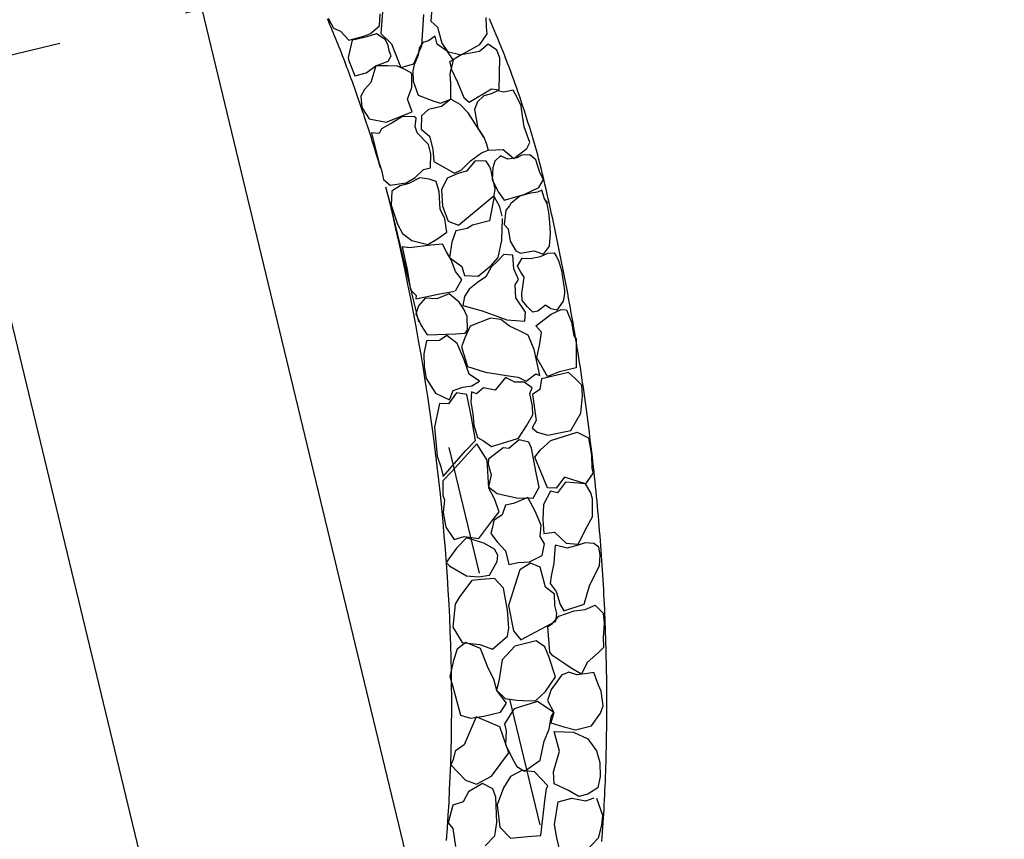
# Model space of a CAD drawing. Extents: x 447258 to 447844, y 441190 to 442763.
# Tile 102 of 123: x 447358.84 to 447362.65, y 442034.98 to 442038.15. Entities that reach past the tile are written whole.
import ezdxf

# ---------------------------------------------------------------- set-up
doc = ezdxf.new("R2010")
doc.units = 0
doc.header["$LTSCALE"] = 2
doc.header["$MEASUREMENT"] = 0
doc.linetypes.add('ACAD_ISO02W100', pattern=[0.5, 0.25, -0.25])
doc.linetypes.add('AUSGEZOGEN', pattern=[0])
doc.layers.add('DB-Andere_Planer', color=15, linetype='CONTINUOUS')
doc.layers.add('SCHLITZRINNE', color=200, linetype='AUSGEZOGEN')

msp = doc.modelspace()

# ---------------------------------------------------------------- hatches: boundary and pattern name
at = {"layer": 'SCHLITZRINNE'}
h = msp.add_hatch(dxfattribs=at)
h.set_pattern_fill('_USER', color=256, scale=1.5, angle=45, style=0, pattern_type=0)
h.set_pattern_definition([(324.57214, (447454.4577, 442051.7744), (0.8695163, 1.222269), [])])
edge = h.paths.add_edge_path()
edge.add_line((447334.611, 442762.617), (447342.747, 442714.535))
edge.add_line((447342.747, 442714.535), (447353.712, 442649.783))
edge.add_line((447353.712, 442649.783), (447366.661, 442573.001))
edge.add_line((447366.661, 442573.001), (447374.28, 442528.103))
edge.add_line((447374.28, 442528.103), (447381.701, 442484.189))
edge.add_line((447381.701, 442484.189), (447389.266, 442439.438))
edge.add_line((447389.266, 442439.438), (447397.611, 442390.046))
edge.add_line((447397.611, 442390.046), (447405.855, 442341.529))
edge.add_line((447405.855, 442341.529), (447414.19, 442292.224))
edge.add_line((447414.19, 442292.224), (447422.918, 442240.682))
edge.add_line((447422.918, 442240.682), (447431.342, 442190.986))
edge.add_line((447431.342, 442190.986), (447439.461, 442143.078))
edge.add_line((447439.461, 442143.078), (447447.754, 442093.977))
edge.add_line((447447.754, 442093.977), (447454.078, 442054.026))
edge.add_line((447454.078, 442054.026), (447459.7279, 442020.5227))
edge.add_line((447453.6923, 442053.3063), (447459.2214, 442020.5196))
edge.add_line((447459.2214, 442020.5196), (447459.7279, 442020.5227))

# ---------------------------------------------------------------- linework, layer by layer
at = {"layer": 'DB-Andere_Planer', "linetype": 'ACAD_ISO02W100'}
for p, q in [((447359.966, 442038.2903), (447355.8159, 442037.2887)), ((447360.2635, 442037.4644), (447371.1283, 441992.4473))]:
    msp.add_line(p, q, dxfattribs=at)
at = {"layer": 'DB-Andere_Planer', "linetype": 'Continuous'}
for p, q in [((447360.4319, 442034.5074), (447359.5435, 442038.1884)), ((447360.2426, 442038.1946), (447360.2354, 442038.0932)), ((447360.4331, 442038.207), (447360.4284, 442038.1418)), ((447360.0336, 442038.1387), (447360.029, 442038.1495)), ((447360.0314, 442038.1528), (447360.0516, 442038.1141)), ((447360.0382, 442038.1278), (447360.0336, 442038.1387)), ((447360.2294, 442038.1229), (447360.2318, 442038.1698)), ((447360.3935, 442038.0476), (447360.4009, 442038.1671)), ((447360.4284, 442038.1418), (447360.4545, 442038.1181)), ((447360.6438, 442038.1188), (447360.6419, 442038.1551)), ((447360.6617, 442038.1348), (447360.6551, 442038.1499)), ((447360.6682, 442038.1196), (447360.6617, 442038.1348)), ((447360.0427, 442038.117), (447360.0382, 442038.1278)), ((447360.0472, 442038.1061), (447360.0427, 442038.117)), ((447360.0517, 442038.0952), (447360.0472, 442038.1061)), ((447360.0516, 442038.1141), (447360.0789, 442038.1029)), ((447360.0562, 442038.0843), (447360.0517, 442038.0952)), ((447360.0789, 442038.1029), (447360.1117, 442038.0686)), ((447360.1955, 442038.0942), (447360.2294, 442038.1229)), ((447360.4545, 442038.1181), (447360.4707, 442038.0565)), ((447360.6462, 442038.0921), (447360.6438, 442038.1188)), ((447360.6747, 442038.1044), (447360.6682, 442038.1196)), ((447360.6811, 442038.0891), (447360.6747, 442038.1044)), ((447360.0607, 442038.0734), (447360.0562, 442038.0843)), ((447360.0651, 442038.0624), (447360.0607, 442038.0734)), ((447360.0695, 442038.0514), (447360.0651, 442038.0624)), ((447360.1244, 442038.0684), (447360.1081, 442038.0004)), ((447360.1117, 442038.0686), (447360.1693, 442038.0838)), ((447360.1376, 442038.0702), (447360.1244, 442038.0684)), ((447360.1801, 442038.0805), (447360.1376, 442038.0702)), ((447360.1693, 442038.0838), (447360.1955, 442038.0942)), ((447360.2181, 442038.0924), (447360.1801, 442038.0805)), ((447360.2325, 442038.0836), (447360.2181, 442038.0924)), ((447360.2523, 442038.0693), (447360.2325, 442038.0836)), ((447360.2354, 442038.0932), (447360.2767, 442038.0533)), ((447360.263, 442038.0473), (447360.2523, 442038.0693)), ((447360.3978, 442038.0594), (447360.3828, 442038.0367)), ((447360.4194, 442038.066), (447360.3978, 442038.0594)), ((447360.4452, 442038.0831), (447360.4194, 442038.066)), ((447360.4527, 442038.0522), (447360.4452, 442038.0831)), ((447360.4707, 442038.0565), (447360.4923, 442038.0236)), ((447360.6179, 442038.0511), (447360.6462, 442038.0921)), ((447360.6875, 442038.0738), (447360.6811, 442038.0891)), ((447360.6938, 442038.0582), (447360.6875, 442038.0738)), ((447360.7002, 442038.0427), (447360.6938, 442038.0582)), ((447360.0739, 442038.0405), (447360.0695, 442038.0514)), ((447360.0783, 442038.0295), (447360.0739, 442038.0405)), ((447360.0826, 442038.0184), (447360.0783, 442038.0295)), ((447360.0869, 442038.0073), (447360.0826, 442038.0184)), ((447360.269, 442038.0228), (447360.263, 442038.0473)), ((447360.2753, 442038.008), (447360.269, 442038.0228)), ((447360.2767, 442038.0533), (447360.3122, 442037.9623)), ((447360.3631, 442037.9768), (447360.3935, 442038.0476)), ((447360.3828, 442038.0367), (447360.3797, 442038.01)), ((447360.4923, 442038.0236), (447360.4527, 442038.0522)), ((447360.4923, 442038.0236), (447360.5456, 442038.0119)), ((447360.5149, 442037.9922), (447360.4923, 442038.0236)), ((447360.5456, 442038.0119), (447360.6179, 442038.0511)), ((447360.6161, 442038.0248), (447360.5456, 442038.0119)), ((447360.6504, 442038.0522), (447360.6161, 442038.0248)), ((447360.6833, 442038.0287), (447360.6504, 442038.0522)), ((447360.6956, 442038.0003), (447360.6833, 442038.0287)), ((447360.7064, 442038.027), (447360.7002, 442038.0427)), ((447360.7127, 442038.0112), (447360.7064, 442038.027)), ((447360.0912, 442037.9963), (447360.0869, 442038.0073)), ((447360.0956, 442037.9852), (447360.0912, 442037.9963)), ((447360.0998, 442037.974), (447360.0956, 442037.9852)), ((447360.1081, 442038.0004), (447360.1103, 442037.9913)), ((447360.1103, 442037.9913), (447360.1345, 442037.9304)), ((447360.2152, 442037.9689), (447360.2626, 442037.9872)), ((447360.2626, 442037.9872), (447360.2753, 442038.008)), ((447360.3797, 442038.01), (447360.3643, 442037.9722)), ((447360.5017, 442037.9849), (447360.5149, 442037.9922)), ((447360.5076, 442037.9604), (447360.5017, 442037.9849)), ((447360.5149, 442037.9922), (447360.5069, 442037.9575)), ((447360.5456, 442038.0119), (447360.5149, 442037.9922)), ((447360.5456, 442038.0119), (447360.5456, 442038.0119)), ((447360.693, 442037.8756), (447360.6956, 442038.0003)), ((447360.6956, 442038.0003), (447360.6956, 442038.0003)), ((447360.7188, 442037.9954), (447360.7127, 442038.0112)), ((447360.7249, 442037.9795), (447360.7188, 442037.9954)), ((447359.777, 442032.9584), (447358.5714, 442037.9538)), ((447360.104, 442037.9629), (447360.0998, 442037.974)), ((447360.1082, 442037.9517), (447360.104, 442037.9629)), ((447360.1124, 442037.9405), (447360.1082, 442037.9517)), ((447360.1345, 442037.9304), (447360.178, 442037.9422)), ((447360.178, 442037.9422), (447360.2152, 442037.9689)), ((447360.2152, 442037.9689), (447360.1966, 442037.9045)), ((447360.2602, 442037.9689), (447360.2152, 442037.9689)), ((447360.2987, 442037.9673), (447360.2602, 442037.9689)), ((447360.3247, 442037.9558), (447360.2987, 442037.9673)), ((447360.3122, 442037.9623), (447360.3631, 442037.9768)), ((447360.3525, 442037.9421), (447360.3247, 442037.9558)), ((447360.3643, 442037.9722), (447360.359, 442037.9491)), ((447360.359, 442037.9491), (447360.3603, 442037.9099)), ((447360.5035, 442037.9376), (447360.5076, 442037.9604)), ((447360.5069, 442037.9575), (447360.5315, 442037.9062)), ((447360.731, 442037.9635), (447360.7249, 442037.9795)), ((447360.737, 442037.9473), (447360.731, 442037.9635)), ((447360.7429, 442037.9312), (447360.737, 442037.9473)), ((447360.1166, 442037.9294), (447360.1124, 442037.9405)), ((447360.1207, 442037.9181), (447360.1166, 442037.9294)), ((447360.1248, 442037.9069), (447360.1207, 442037.9181)), ((447360.1289, 442037.8956), (447360.1248, 442037.9069)), ((447360.1966, 442037.9045), (447360.172, 442037.8767)), ((447360.3544, 442037.9344), (447360.3525, 442037.9421)), ((447360.3553, 442037.8855), (447360.3544, 442037.9344)), ((447360.3603, 442037.9099), (447360.3788, 442037.8557)), ((447360.5058, 442037.9), (447360.5035, 442037.9376)), ((447360.5315, 442037.9062), (447360.5555, 442037.8465)), ((447360.7488, 442037.9149), (447360.7429, 442037.9312)), ((447360.7547, 442037.8985), (447360.7488, 442037.9149)), ((447360.133, 442037.8844), (447360.1289, 442037.8956)), ((447360.137, 442037.873), (447360.133, 442037.8844)), ((447360.141, 442037.8617), (447360.137, 442037.873)), ((447360.172, 442037.8767), (447360.1576, 442037.8514)), ((447360.3375, 442037.8403), (447360.3553, 442037.8855)), ((447360.5053, 442037.8399), (447360.5058, 442037.9)), ((447360.5762, 442037.8284), (447360.6634, 442037.8794)), ((447360.6855, 442037.8725), (447360.661, 442037.8611)), ((447360.6634, 442037.8794), (447360.693, 442037.8756)), ((447360.7099, 442037.8675), (447360.6855, 442037.8725)), ((447360.7463, 442037.8749), (447360.7099, 442037.8675)), ((447360.7615, 442037.8458), (447360.7463, 442037.8749)), ((447360.7605, 442037.882), (447360.7547, 442037.8985)), ((447360.7663, 442037.8655), (447360.7605, 442037.882)), ((447360.145, 442037.8504), (447360.141, 442037.8617)), ((447360.1489, 442037.8391), (447360.145, 442037.8504)), ((447360.1529, 442037.8277), (447360.1489, 442037.8391)), ((447360.1576, 442037.8514), (447360.1615, 442037.8074)), ((447360.3564, 442037.7903), (447360.3375, 442037.8403)), ((447360.3788, 442037.8557), (447360.4403, 442037.8324)), ((447360.4403, 442037.8324), (447360.4653, 442037.8248)), ((447360.4653, 442037.8248), (447360.5053, 442037.8399)), ((447360.5053, 442037.8399), (447360.47, 442037.8109)), ((447360.5418, 442037.8187), (447360.5053, 442037.8399)), ((447360.5555, 442037.8465), (447360.5762, 442037.8284)), ((447360.6087, 442037.8294), (447360.5969, 442037.7993)), ((447360.633, 442037.853), (447360.6087, 442037.8294)), ((447360.661, 442037.8611), (447360.633, 442037.853)), ((447360.7773, 442037.8142), (447360.7615, 442037.8458)), ((447360.7719, 442037.8489), (447360.7663, 442037.8655)), ((447360.7776, 442037.8322), (447360.7719, 442037.8489)), ((447360.7832, 442037.8153), (447360.7776, 442037.8322)), ((447360.1568, 442037.8163), (447360.1529, 442037.8277)), ((447360.1607, 442037.8049), (447360.1568, 442037.8163)), ((447360.1646, 442037.7934), (447360.1607, 442037.8049)), ((447360.1615, 442037.8074), (447360.1897, 442037.7637)), ((447360.1685, 442037.782), (447360.1646, 442037.7934)), ((447360.2555, 442037.751), (447360.3564, 442037.7903)), ((447360.4195, 442037.8001), (447360.3926, 442037.7759)), ((447360.47, 442037.8109), (447360.4195, 442037.8001)), ((447360.5727, 442037.7866), (447360.5418, 442037.8187)), ((447360.5969, 442037.7993), (447360.6101, 442037.7275)), ((447360.7788, 442037.8023), (447360.7773, 442037.8142)), ((447360.7819, 442037.7839), (447360.7788, 442037.8023)), ((447360.7887, 442037.7984), (447360.7832, 442037.8153)), ((447360.7943, 442037.7814), (447360.7887, 442037.7984)), ((447360.1723, 442037.7706), (447360.1685, 442037.782)), ((447360.176, 442037.7592), (447360.1723, 442037.7706)), ((447360.1798, 442037.7476), (447360.176, 442037.7592)), ((447360.1897, 442037.7637), (447360.2555, 442037.751)), ((447360.3184, 442037.7729), (447360.2818, 442037.7491)), ((447360.3649, 442037.7719), (447360.3184, 442037.7729)), ((447360.3717, 442037.7667), (447360.3649, 442037.7719)), ((447360.3672, 442037.7343), (447360.3717, 442037.7667)), ((447360.3926, 442037.7759), (447360.3903, 442037.7235)), ((447360.6339, 442037.6909), (447360.5727, 442037.7866)), ((447360.7889, 442037.7324), (447360.7819, 442037.7839)), ((447360.7997, 442037.7644), (447360.7943, 442037.7814)), ((447360.8051, 442037.7471), (447360.7997, 442037.7644)), ((447360.1835, 442037.7362), (447360.1798, 442037.7476)), ((447360.1873, 442037.7246), (447360.1835, 442037.7362)), ((447360.191, 442037.7131), (447360.1873, 442037.7246)), ((447360.2373, 442037.7248), (447360.2278, 442037.7075)), ((447360.2818, 442037.7491), (447360.2373, 442037.7248)), ((447360.376, 442037.7091), (447360.3672, 442037.7343)), ((447360.3903, 442037.7235), (447360.4225, 442037.6972)), ((447360.6101, 442037.7275), (447360.6339, 442037.6909)), ((447360.8115, 442037.6724), (447360.7889, 442037.7324)), ((447360.8104, 442037.7298), (447360.8051, 442037.7471)), ((447360.8158, 442037.7125), (447360.8104, 442037.7298)), ((447360.1946, 442037.7016), (447360.191, 442037.7131)), ((447360.1983, 442037.6901), (447360.1946, 442037.7016)), ((447360.2019, 442037.6785), (447360.1983, 442037.6901)), ((447360.2278, 442037.7075), (447360.1986, 442037.71)), ((447360.1986, 442037.71), (447360.2263, 442037.6007)), ((447360.2054, 442037.6669), (447360.2019, 442037.6785)), ((447360.4194, 442037.6651), (447360.376, 442037.7091)), ((447360.4225, 442037.6972), (447360.4362, 442037.646)), ((447360.6339, 442037.6909), (447360.644, 442037.6661)), ((447360.821, 442037.695), (447360.8158, 442037.7125)), ((447360.8261, 442037.6775), (447360.821, 442037.695)), ((447360.8313, 442037.6598), (447360.8261, 442037.6775)), ((447360.209, 442037.6553), (447360.2054, 442037.6669)), ((447360.2125, 442037.6437), (447360.209, 442037.6553)), ((447360.2161, 442037.6321), (447360.2125, 442037.6437)), ((447360.4281, 442037.629), (447360.4194, 442037.6651)), ((447360.4362, 442037.646), (447360.4394, 442037.599)), ((447360.6235, 442037.6325), (447360.6496, 442037.6429)), ((447360.644, 442037.6661), (447360.6496, 442037.6429)), ((447360.6496, 442037.6429), (447360.7078, 442037.6447)), ((447360.7078, 442037.6447), (447360.7487, 442037.6109)), ((447360.7487, 442037.6109), (447360.7994, 442037.6491)), ((447360.7994, 442037.6491), (447360.8115, 442037.6724)), ((447360.8364, 442037.6422), (447360.8313, 442037.6598)), ((447360.8414, 442037.6243), (447360.8364, 442037.6422)), ((447360.2195, 442037.6204), (447360.2161, 442037.6321)), ((447360.223, 442037.6088), (447360.2195, 442037.6204)), ((447360.2265, 442037.5972), (447360.223, 442037.6088)), ((447360.2263, 442037.6007), (447360.2376, 442037.5653)), ((447360.4263, 442037.574), (447360.4281, 442037.629)), ((447360.5468, 442037.5663), (447360.5818, 442037.602)), ((447360.5995, 442037.6009), (447360.5655, 442037.5619)), ((447360.5818, 442037.602), (447360.6235, 442037.6325)), ((447360.6417, 442037.5999), (447360.5995, 442037.6009)), ((447360.6567, 442037.5783), (447360.6417, 442037.5999)), ((447360.6762, 442037.6006), (447360.6676, 442037.574)), ((447360.6973, 442037.6207), (447360.6762, 442037.6006)), ((447360.7264, 442037.6073), (447360.6973, 442037.6207)), ((447360.7605, 442037.6128), (447360.7264, 442037.6073)), ((447360.7799, 442037.6229), (447360.7605, 442037.6128)), ((447360.8107, 442037.6249), (447360.7799, 442037.6229)), ((447360.8347, 442037.6048), (447360.8107, 442037.6249)), ((447360.8491, 442037.5564), (447360.8347, 442037.6048)), ((447360.8347, 442037.6048), (447360.8347, 442037.6048)), ((447360.8464, 442037.6064), (447360.8414, 442037.6243)), ((447360.8511, 442037.5874), (447360.8464, 442037.6064)), ((447360.2298, 442037.5854), (447360.2265, 442037.5972)), ((447360.2332, 442037.5738), (447360.2298, 442037.5854)), ((447360.2376, 442037.5653), (447360.245, 442037.5289)), ((447360.3672, 442037.5366), (447360.3993, 442037.5675)), ((447360.3993, 442037.5675), (447360.4263, 442037.574)), ((447360.4394, 442037.599), (447360.4394, 442037.599)), ((447360.4394, 442037.599), (447360.5197, 442037.5543)), ((447360.5197, 442037.5543), (447360.5468, 442037.5663)), ((447360.5655, 442037.5619), (447360.5367, 442037.5536)), ((447360.6615, 442037.5641), (447360.6567, 442037.5783)), ((447360.664, 442037.5479), (447360.6615, 442037.5641)), ((447360.6676, 442037.574), (447360.665, 442037.5284)), ((447360.8557, 442037.5683), (447360.8511, 442037.5874)), ((447360.8602, 442037.5492), (447360.8557, 442037.5683)), ((447360.245, 442037.5289), (447360.2706, 442037.5078)), ((447360.3327, 442037.516), (447360.3672, 442037.5366)), ((447360.3858, 442037.5354), (447360.3434, 442037.5139)), ((447360.422, 442037.5301), (447360.3858, 442037.5354)), ((447360.4494, 442037.5213), (447360.422, 442037.5301)), ((447360.491, 442037.5342), (447360.4696, 442037.4898)), ((447360.5367, 442037.5536), (447360.491, 442037.5342)), ((447360.6771, 442037.4937), (447360.664, 442037.5479)), ((447360.665, 442037.5284), (447360.6903, 442037.4799)), ((447360.8454, 442037.4983), (447360.864, 442037.5287)), ((447360.864, 442037.5287), (447360.8491, 442037.5564)), ((447360.8647, 442037.5302), (447360.8602, 442037.5492)), ((447360.8692, 442037.5111), (447360.8647, 442037.5302)), ((447360.2679, 442037.4462), (447360.2547, 442037.4998)), ((447360.2706, 442037.5078), (447360.3327, 442037.516)), ((447360.3093, 442037.5043), (447360.2778, 442037.4841)), ((447360.3434, 442037.5139), (447360.3093, 442037.5043)), ((447360.4603, 442037.4819), (447360.4494, 442037.5213)), ((447360.4696, 442037.4898), (447360.4737, 442037.4264)), ((447360.6736, 442037.4676), (447360.6771, 442037.4937)), ((447360.7893, 442037.4711), (447360.8454, 442037.4983)), ((447360.8575, 442037.4876), (447360.8401, 442037.4806)), ((447360.8682, 442037.4547), (447360.8575, 442037.4876)), ((447360.8736, 442037.492), (447360.8692, 442037.5111)), ((447360.878, 442037.4729), (447360.8736, 442037.492)), ((447360.2778, 442037.4841), (447360.2754, 442037.4303)), ((447360.464, 442037.4142), (447360.4603, 442037.4819)), ((447360.5348, 442037.3529), (447360.6736, 442037.4676)), ((447360.6732, 442037.4633), (447360.6553, 442037.3694)), ((447360.6954, 442037.4239), (447360.6732, 442037.4633)), ((447360.6903, 442037.4799), (447360.7113, 442037.4496)), ((447360.7113, 442037.4496), (447360.7893, 442037.4711)), ((447360.7718, 442037.4642), (447360.7376, 442037.4368)), ((447360.8089, 442037.4745), (447360.7718, 442037.4642)), ((447360.8401, 442037.4806), (447360.8089, 442037.4745)), ((447360.8806, 442037.4372), (447360.8682, 442037.4547)), ((447360.8783, 442037.4353), (447360.8682, 442037.4547)), ((447360.8824, 442037.4539), (447360.878, 442037.4729)), ((447360.8867, 442037.4348), (447360.8824, 442037.4539)), ((447360.2807, 442037.3924), (447360.2679, 442037.4462)), ((447360.2754, 442037.4303), (447360.2989, 442037.3562)), ((447360.4828, 442037.3768), (447360.464, 442037.4142)), ((447360.4737, 442037.4264), (447360.4946, 442037.3684)), ((447360.7043, 442037.3868), (447360.6954, 442037.4239)), ((447360.7181, 442037.4103), (447360.7121, 442037.3557)), ((447360.733, 442037.4275), (447360.7181, 442037.4103)), ((447360.7376, 442037.4368), (447360.733, 442037.4275)), ((447360.8851, 442037.4015), (447360.8783, 442037.4353)), ((447360.8909, 442037.4156), (447360.8867, 442037.4348)), ((447360.8952, 442037.3965), (447360.8909, 442037.4156)), ((447360.2933, 442037.3386), (447360.2807, 442037.3924)), ((447360.4897, 442037.3252), (447360.4828, 442037.3768)), ((447360.7029, 442037.2941), (447360.7049, 442037.3786)), ((447360.7049, 442037.3786), (447360.7049, 442037.3786)), ((447360.8887, 442037.3642), (447360.8851, 442037.4015)), ((447360.8994, 442037.3773), (447360.8952, 442037.3965)), ((447360.9035, 442037.3583), (447360.8994, 442037.3773)), ((447360.3054, 442037.2847), (447360.2933, 442037.3386)), ((447360.2989, 442037.3562), (447360.3187, 442037.3204)), ((447360.4946, 442037.3684), (447360.5348, 442037.3529)), ((447360.5686, 442037.3401), (447360.5247, 442037.3309)), ((447360.5895, 442037.3521), (447360.5686, 442037.3401)), ((447360.6553, 442037.3694), (447360.5895, 442037.3521)), ((447360.7121, 442037.3557), (447360.7271, 442037.3388)), ((447360.7271, 442037.3388), (447360.7348, 442037.2902)), ((447360.8909, 442037.3211), (447360.8887, 442037.3642)), ((447360.9076, 442037.3391), (447360.9035, 442037.3583)), ((447360.9117, 442037.3199), (447360.9076, 442037.3391)), ((447360.3187, 442037.3204), (447360.3548, 442037.2927)), ((447360.417, 442037.2783), (447360.4515, 442037.2978)), ((447360.4515, 442037.2978), (447360.4897, 442037.3252)), ((447360.5247, 442037.3309), (447360.5088, 442037.2865)), ((447360.8866, 442037.271), (447360.8909, 442037.3211)), ((447360.9157, 442037.3008), (447360.9117, 442037.3199)), ((447360.9197, 442037.2816), (447360.9157, 442037.3008)), ((447360.3173, 442037.2308), (447360.3054, 442037.2847)), ((447360.346, 442037.2654), (447360.3173, 442037.2682)), ((447360.3173, 442037.2682), (447360.3371, 442037.1806)), ((447360.4289, 442037.2756), (447360.346, 442037.2654)), ((447360.3548, 442037.2927), (447360.417, 442037.2783)), ((447360.4728, 442037.2792), (447360.4289, 442037.2756)), ((447360.4884, 442037.2493), (447360.4728, 442037.2792)), ((447360.5088, 442037.2865), (447360.5008, 442037.2271)), ((447360.6882, 442037.2276), (447360.7029, 442037.2941)), ((447360.7348, 442037.2902), (447360.7573, 442037.2534)), ((447360.8639, 442037.2409), (447360.8866, 442037.271)), ((447360.9236, 442037.2625), (447360.9197, 442037.2816)), ((447360.9276, 442037.2433), (447360.9236, 442037.2625)), ((447360.3287, 442037.1768), (447360.3173, 442037.2308)), ((447360.507, 442037.2188), (447360.4884, 442037.2493)), ((447360.5008, 442037.2271), (447360.5483, 442037.1924)), ((447360.6632, 442037.1977), (447360.6882, 442037.2276)), ((447360.7107, 442037.2386), (447360.6861, 442037.2131)), ((447360.7447, 442037.237), (447360.7107, 442037.2386)), ((447360.7492, 442037.1835), (447360.7447, 442037.237)), ((447360.7573, 442037.2534), (447360.7746, 442037.2439)), ((447360.7635, 442037.1935), (447360.7818, 442037.2252)), ((447360.7746, 442037.2439), (447360.8267, 442037.2538)), ((447360.7818, 442037.2252), (447360.812, 442037.2243)), ((447360.812, 442037.2243), (447360.8526, 442037.2314)), ((447360.8267, 442037.2538), (447360.8639, 442037.2409)), ((447360.8526, 442037.2314), (447360.8809, 442037.2437)), ((447360.8809, 442037.2437), (447360.9051, 442037.2454)), ((447360.9051, 442037.2454), (447360.9123, 442037.2322)), ((447360.9123, 442037.2322), (447360.9218, 442037.2154)), ((447360.9314, 442037.2242), (447360.9276, 442037.2433)), ((447360.9353, 442037.2049), (447360.9314, 442037.2242)), ((447360.5234, 442037.1738), (447360.507, 442037.2188)), ((447360.5483, 442037.1924), (447360.5579, 442037.1583)), ((447360.6117, 442037.1559), (447360.6632, 442037.1977)), ((447360.6621, 442037.1905), (447360.6404, 442037.153)), ((447360.6861, 442037.2131), (447360.6621, 442037.1905)), ((447360.7673, 442037.1431), (447360.7492, 442037.1835)), ((447360.7759, 442037.1706), (447360.7635, 442037.1935)), ((447360.9218, 442037.2154), (447360.9338, 442037.1774)), ((447360.9391, 442037.1858), (447360.9353, 442037.2049)), ((447360.9429, 442037.1666), (447360.9391, 442037.1858)), ((447360.3398, 442037.1227), (447360.3287, 442037.1768)), ((447360.3371, 442037.1806), (447360.349, 442037.1023)), ((447360.5479, 442037.1419), (447360.5234, 442037.1738)), ((447360.5579, 442037.1583), (447360.6117, 442037.1559)), ((447360.6404, 442037.153), (447360.6092, 442037.1315)), ((447360.7543, 442037.1217), (447360.7673, 442037.1431)), ((447360.7886, 442037.1519), (447360.7759, 442037.1706)), ((447360.7807, 442037.0886), (447360.7886, 442037.1519)), ((447360.9338, 442037.1774), (447360.9457, 442037.0998)), ((447360.9466, 442037.1474), (447360.9429, 442037.1666)), ((447360.9502, 442037.1282), (447360.9466, 442037.1474)), ((447360.3507, 442037.0687), (447360.3398, 442037.1227)), ((447360.5235, 442037.0982), (447360.5479, 442037.1419)), ((447360.5763, 442037.1054), (447360.5579, 442037.0771)), ((447360.6092, 442037.1315), (447360.5763, 442037.1054)), ((447360.7565, 442037.0719), (447360.7543, 442037.1217)), ((447360.9539, 442037.109), (447360.9502, 442037.1282)), ((447360.9575, 442037.0898), (447360.9539, 442037.109)), ((447360.349, 442037.1023), (447360.3709, 442037.081)), ((447360.3611, 442037.0145), (447360.3507, 442037.0687)), ((447360.3698, 442037.0681), (447360.4564, 442037.0862)), ((447360.3709, 442037.081), (447360.3698, 442037.0681)), ((447360.4058, 442037.0698), (447360.3808, 442037.04)), ((447360.451, 442037.0681), (447360.4058, 442037.0698)), ((447360.4996, 442037.0869), (447360.451, 442037.0681)), ((447360.4564, 442037.0862), (447360.5195, 442037.0973)), ((447360.5383, 442037.0542), (447360.4996, 442037.0869)), ((447360.5579, 442037.0771), (447360.5524, 442037.0422)), ((447360.7937, 442037.0164), (447360.7565, 442037.0719)), ((447360.7818, 442037.0616), (447360.7807, 442037.0886)), ((447360.9446, 442037.0872), (447360.9405, 442037.059)), ((447360.9457, 442037.0998), (447360.9446, 442037.0872)), ((447360.961, 442037.0706), (447360.9575, 442037.0898)), ((447360.9645, 442037.0514), (447360.961, 442037.0706)), ((447360.3808, 442037.04), (447360.37, 442037.0094)), ((447360.5559, 442037.0276), (447360.5383, 442037.0542)), ((447360.5524, 442037.0422), (447360.6261, 442037.0208)), ((447360.8015, 442037.0363), (447360.7818, 442037.0616)), ((447360.8229, 442037.0156), (447360.8015, 442037.0363)), ((447360.8719, 442037.0438), (447360.8422, 442037.0203)), ((447360.8917, 442037.0295), (447360.8719, 442037.0438)), ((447360.9148, 442037.0242), (447360.8917, 442037.0295)), ((447360.9405, 442037.059), (447360.9148, 442037.0242)), ((447360.968, 442037.0322), (447360.9645, 442037.0514)), ((447360.9714, 442037.0131), (447360.968, 442037.0322)), ((447360.3713, 442036.9604), (447360.3611, 442037.0145)), ((447360.37, 442037.0094), (447360.3907, 442036.964)), ((447360.5682, 442036.9998), (447360.5559, 442037.0276)), ((447360.5698, 442036.947), (447360.5682, 442036.9998)), ((447360.6594, 442036.9931), (447360.5803, 442036.9614)), ((447360.6261, 442037.0208), (447360.684, 442037.0012)), ((447360.6986, 442036.9872), (447360.6594, 442036.9931)), ((447360.684, 442037.0012), (447360.7225, 442036.9867)), ((447360.7911, 442036.9808), (447360.7937, 442037.0164)), ((447360.8422, 442037.0203), (447360.8229, 442037.0156)), ((447360.834, 442036.9637), (447360.8929, 442037.0079)), ((447360.8929, 442037.0079), (447360.9319, 442037.0269)), ((447360.9319, 442037.0269), (447360.9528, 442037.0251)), ((447360.9528, 442037.0251), (447360.9723, 442036.978)), ((447360.9748, 442036.9938), (447360.9714, 442037.0131)), ((447360.9781, 442036.9747), (447360.9748, 442036.9938)), ((447360.3811, 442036.9063), (447360.3713, 442036.9604)), ((447360.3907, 442036.964), (447360.4145, 442036.9291)), ((447360.5803, 442036.9614), (447360.5601, 442036.9174)), ((447360.7327, 442036.9618), (447360.6986, 442036.9872)), ((447360.7225, 442036.9867), (447360.7911, 442036.9808)), ((447360.7689, 442036.9453), (447360.7327, 442036.9618)), ((447360.8563, 442036.9391), (447360.834, 442036.9637)), ((447360.9723, 442036.978), (447360.9812, 442036.9243)), ((447360.9814, 442036.9554), (447360.9781, 442036.9747)), ((447360.9847, 442036.9362), (447360.9814, 442036.9554)), ((447360.4145, 442036.9291), (447360.5244, 442036.9319)), ((447360.4896, 442036.9255), (447360.462, 442036.9063)), ((447360.5306, 442036.8948), (447360.4896, 442036.9255)), ((447360.5244, 442036.9319), (447360.5614, 442036.9352)), ((447360.5601, 442036.9174), (447360.5463, 442036.8818)), ((447360.5614, 442036.9352), (447360.5698, 442036.947)), ((447360.804, 442036.9272), (447360.7689, 442036.9453)), ((447360.8273, 442036.8713), (447360.804, 442036.9272)), ((447360.8495, 442036.8939), (447360.8563, 442036.9391)), ((447360.9812, 442036.9243), (447360.9908, 442036.9129)), ((447360.9879, 442036.9169), (447360.9847, 442036.9362)), ((447360.9911, 442036.8978), (447360.9879, 442036.9169)), ((447360.3904, 442036.8522), (447360.3811, 442036.9063)), ((447360.4119, 442036.9054), (447360.4016, 442036.8553)), ((447360.462, 442036.9063), (447360.4119, 442036.9054)), ((447360.5571, 442036.8312), (447360.5306, 442036.8948)), ((447360.5463, 442036.8818), (447360.5701, 442036.8064)), ((447360.8381, 442036.8393), (447360.8495, 442036.8939)), ((447360.9908, 442036.9129), (447360.9905, 442036.8011)), ((447360.9942, 442036.8785), (447360.9911, 442036.8978)), ((447360.9973, 442036.8593), (447360.9942, 442036.8785)), ((447360.3995, 442036.7981), (447360.3904, 442036.8522)), ((447360.4016, 442036.8553), (447360.4022, 442036.8064)), ((447360.85, 442036.7717), (447360.8273, 442036.8713)), ((447360.8787, 442036.7673), (447360.8381, 442036.8393)), ((447361.0004, 442036.8401), (447360.9973, 442036.8593)), ((447361.0033, 442036.821), (447361.0004, 442036.8401)), ((447360.4022, 442036.8064), (447360.4107, 442036.7595)), ((447360.5758, 442036.777), (447360.5571, 442036.8312)), ((447360.5701, 442036.8064), (447360.6399, 442036.784)), ((447360.9905, 442036.8011), (447360.9261, 442036.7855)), ((447361.0063, 442036.8018), (447361.0033, 442036.821)), ((447361.0093, 442036.7825), (447361.0063, 442036.8018)), ((447360.4082, 442036.744), (447360.3995, 442036.7981)), ((447360.6162, 442036.7489), (447360.5758, 442036.777)), ((447360.6399, 442036.784), (447360.7374, 442036.7684)), ((447360.7163, 442036.7633), (447360.6776, 442036.7147)), ((447360.7527, 442036.7455), (447360.7163, 442036.7633)), ((447360.7374, 442036.7684), (447360.7664, 442036.7642)), ((447360.7664, 442036.7642), (447360.7967, 442036.7491)), ((447360.7967, 442036.7491), (447360.8345, 442036.7778)), ((447360.8345, 442036.7778), (447360.8345, 442036.7778)), ((447360.8345, 442036.7778), (447360.8345, 442036.7778)), ((447360.8345, 442036.7778), (447360.85, 442036.7717)), ((447360.917, 442036.7724), (447360.8564, 442036.7578)), ((447360.9261, 442036.7855), (447360.8787, 442036.7673)), ((447360.9608, 442036.783), (447360.917, 442036.7724)), ((447360.9857, 442036.759), (447360.9608, 442036.783)), ((447361.0122, 442036.7634), (447361.0093, 442036.7825)), ((447361.015, 442036.7442), (447361.0122, 442036.7634)), ((447360.4166, 442036.6899), (447360.4082, 442036.744)), ((447360.4107, 442036.7595), (447360.4469, 442036.7024)), ((447360.5143, 442036.7131), (447360.5517, 442036.7263)), ((447360.5517, 442036.7263), (447360.587, 442036.7307)), ((447360.587, 442036.7307), (447360.6162, 442036.7489)), ((447360.789, 442036.7458), (447360.7527, 442036.7455)), ((447360.8196, 442036.7238), (447360.789, 442036.7458)), ((447360.8564, 442036.7578), (447360.85, 442036.7167)), ((447361.0121, 442036.734), (447360.9857, 442036.759)), ((447361.0153, 442036.6925), (447361.0121, 442036.734)), ((447361.0179, 442036.7249), (447361.015, 442036.7442)), ((447361.0206, 442036.7057), (447361.0179, 442036.7249)), ((447360.4246, 442036.6358), (447360.4166, 442036.6899)), ((447360.4469, 442036.7024), (447360.5005, 442036.6776)), ((447360.5277, 442036.7038), (447360.496, 442036.6611)), ((447360.5005, 442036.6776), (447360.5143, 442036.7131)), ((447360.5669, 442036.6978), (447360.5277, 442036.7038)), ((447360.5857, 442036.6086), (447360.5669, 442036.6978)), ((447360.5855, 442036.7079), (447360.5825, 442036.668)), ((447360.6042, 442036.6998), (447360.5855, 442036.7079)), ((447360.6321, 442036.7234), (447360.6042, 442036.6998)), ((447360.6776, 442036.7147), (447360.6321, 442036.7234)), ((447360.8108, 442036.7021), (447360.8196, 442036.7238)), ((447360.8213, 442036.6528), (447360.8108, 442036.7021)), ((447360.85, 442036.7167), (447360.8219, 442036.6977)), ((447360.8219, 442036.6977), (447360.8352, 442036.5972)), ((447361.0084, 442036.6254), (447361.0153, 442036.6925)), ((447361.0233, 442036.6865), (447361.0206, 442036.7057)), ((447361.026, 442036.6673), (447361.0233, 442036.6865)), ((447360.4621, 442036.6627), (447360.4422, 442036.5711)), ((447360.496, 442036.6611), (447360.4621, 442036.6627)), ((447360.5825, 442036.668), (447360.5907, 442036.6224)), ((447360.8223, 442036.6195), (447360.8213, 442036.6528)), ((447361.0287, 442036.6482), (447361.026, 442036.6673)), ((447361.0313, 442036.629), (447361.0287, 442036.6482)), ((447360.4322, 442036.5818), (447360.4246, 442036.6358)), ((447360.5907, 442036.6224), (447360.594, 442036.5798)), ((447360.7976, 442036.5771), (447360.8223, 442036.6195)), ((447360.9699, 442036.5588), (447361.0084, 442036.6254)), ((447361.0338, 442036.6099), (447361.0313, 442036.629)), ((447361.0363, 442036.5907), (447361.0338, 442036.6099)), ((447360.4395, 442036.5279), (447360.4322, 442036.5818)), ((447360.6015, 442036.52), (447360.5857, 442036.6086)), ((447360.594, 442036.5798), (447360.6085, 442036.5315)), ((447360.7672, 442036.5292), (447360.7976, 442036.5771)), ((447360.8352, 442036.5972), (447360.8202, 442036.5691)), ((447361.0388, 442036.5714), (447361.0363, 442036.5907)), ((447360.4422, 442036.5711), (447360.4525, 442036.4588)), ((447360.8202, 442036.5691), (447360.8394, 442036.5519)), ((447360.8394, 442036.5519), (447360.8804, 442036.54)), ((447360.8804, 442036.54), (447360.9699, 442036.5588)), ((447360.8921, 442036.5196), (447360.9946, 442036.5525)), ((447360.9946, 442036.5525), (447361.0381, 442036.5303)), ((447361.0412, 442036.5523), (447361.0388, 442036.5714)), ((447361.0436, 442036.5332), (447361.0412, 442036.5523)), ((447360.4464, 442036.474), (447360.4395, 442036.5279)), ((447360.606, 442036.5071), (447360.5088, 442036.3996)), ((447360.5622, 442036.4797), (447360.6015, 442036.52)), ((447360.6464, 442036.444), (447360.606, 442036.5071)), ((447360.6085, 442036.5315), (447360.6325, 442036.5191)), ((447360.6325, 442036.5191), (447360.663, 442036.497)), ((447360.663, 442036.497), (447360.7387, 442036.5195)), ((447360.7701, 442036.5229), (447360.7292, 442036.4892)), ((447360.7387, 442036.5195), (447360.7672, 442036.5292)), ((447360.8073, 442036.5137), (447360.7701, 442036.5229)), ((447360.817, 442036.4908), (447360.8073, 442036.5137)), ((447360.8529, 442036.4843), (447360.8921, 442036.5196)), ((447361.0381, 442036.5303), (447361.0501, 442036.4637)), ((447361.046, 442036.514), (447361.0436, 442036.5332)), ((447361.0483, 442036.4948), (447361.046, 442036.514)), ((447360.453, 442036.4202), (447360.4464, 442036.474)), ((447360.4525, 442036.4588), (447360.4667, 442036.4175)), ((447360.4756, 442036.3804), (447360.5622, 442036.4797)), ((447360.7078, 442036.491), (447360.651, 442036.4479)), ((447360.7292, 442036.4892), (447360.7078, 442036.491)), ((447360.836, 442036.3946), (447360.817, 442036.4908)), ((447360.8299, 442036.4555), (447360.8529, 442036.4843)), ((447361.0506, 442036.4757), (447361.0483, 442036.4948)), ((447361.0501, 442036.4637), (447361.0513, 442036.4135)), ((447361.0527, 442036.4566), (447361.0506, 442036.4757)), ((447360.4592, 442036.3664), (447360.453, 442036.4202)), ((447360.6531, 442036.3351), (447360.6464, 442036.444)), ((447360.651, 442036.4479), (447360.6502, 442036.4282)), ((447360.6502, 442036.4282), (447360.6614, 442036.3875)), ((447360.8791, 442036.3365), (447360.8299, 442036.4555)), ((447361.055, 442036.4375), (447361.0527, 442036.4566)), ((447361.0571, 442036.4184), (447361.055, 442036.4375)), ((447360.4667, 442036.4175), (447360.4756, 442036.3804)), ((447360.5088, 442036.3996), (447360.4742, 442036.3633)), ((447360.6614, 442036.3875), (447360.6518, 442036.3403)), ((447360.8465, 442036.3397), (447360.836, 442036.3946)), ((447361.056, 442036.3942), (447361.0267, 442036.3517)), ((447361.0513, 442036.4135), (447361.056, 442036.3942)), ((447361.0592, 442036.3992), (447361.0571, 442036.4184)), ((447361.0612, 442036.3802), (447361.0592, 442036.3992)), ((447360.465, 442036.3128), (447360.4592, 442036.3664)), ((447360.4742, 442036.3633), (447360.4747, 442036.3088)), ((447360.9453, 442036.3784), (447360.9122, 442036.3349)), ((447360.9488, 442036.3581), (447360.9176, 442036.3178)), ((447361.0267, 442036.3517), (447360.9453, 442036.3784)), ((447360.9806, 442036.3562), (447360.9488, 442036.3581)), ((447361.0267, 442036.3517), (447360.9806, 442036.3562)), ((447361.0471, 442036.3177), (447361.0267, 442036.3517)), ((447361.0632, 442036.361), (447361.0612, 442036.3802)), ((447361.0652, 442036.3419), (447361.0632, 442036.361)), ((447360.4706, 442036.2592), (447360.465, 442036.3128)), ((447360.4747, 442036.3088), (447360.4805, 442036.2906)), ((447360.6518, 442036.3403), (447360.6846, 442036.3147)), ((447360.6742, 442036.294), (447360.6531, 442036.3351)), ((447360.6846, 442036.3147), (447360.76, 442036.2979)), ((447360.8234, 442036.2964), (447360.8465, 442036.3397)), ((447360.8903, 442036.3235), (447360.8645, 442036.2723)), ((447360.9122, 442036.3349), (447360.8791, 442036.3365)), ((447360.9176, 442036.3178), (447360.8903, 442036.3235)), ((447361.0527, 442036.2945), (447361.0471, 442036.3177)), ((447361.0671, 442036.3228), (447361.0652, 442036.3419)), ((447361.069, 442036.3038), (447361.0671, 442036.3228)), ((447360.4805, 442036.2906), (447360.4755, 442036.2418)), ((447360.6919, 442036.2436), (447360.6742, 442036.294)), ((447360.7166, 442036.2692), (447360.7044, 442036.2327)), ((447360.7483, 442036.2768), (447360.7166, 442036.2692)), ((447360.8029, 442036.2998), (447360.7483, 442036.2768)), ((447360.76, 442036.2979), (447360.8234, 442036.2964)), ((447360.8312, 442036.2465), (447360.8029, 442036.2998)), ((447360.8645, 442036.2723), (447360.8609, 442036.2142)), ((447361.0531, 442036.2251), (447361.0527, 442036.2945)), ((447361.0709, 442036.2847), (447361.069, 442036.3038)), ((447361.0727, 442036.2657), (447361.0709, 442036.2847)), ((447360.4757, 442036.2057), (447360.4706, 442036.2592)), ((447360.4755, 442036.2418), (447360.4866, 442036.1843)), ((447360.6643, 442036.2076), (447360.6919, 442036.2436)), ((447360.7044, 442036.2327), (447360.6719, 442036.2108)), ((447360.8396, 442036.2289), (447360.8312, 442036.2465)), ((447361.0744, 442036.2466), (447361.0727, 442036.2657)), ((447361.0761, 442036.2276), (447361.0744, 442036.2466)), ((447360.4804, 442036.1524), (447360.4757, 442036.2057)), ((447360.6132, 442036.1407), (447360.6643, 442036.2076)), ((447360.6719, 442036.2108), (447360.6654, 442036.1798)), ((447360.8542, 442036.1918), (447360.8396, 442036.2289)), ((447360.8505, 442036.1489), (447360.8542, 442036.1918)), ((447360.8609, 442036.2142), (447360.8656, 442036.1607)), ((447361.0342, 442036.1905), (447361.0531, 442036.2251)), ((447361.0778, 442036.2086), (447361.0761, 442036.2276)), ((447361.0794, 442036.1895), (447361.0778, 442036.2086)), ((447360.4866, 442036.1843), (447360.5189, 442036.1375)), ((447360.6654, 442036.1798), (447360.6603, 442036.1604)), ((447360.6603, 442036.1604), (447360.6847, 442036.1285)), ((447360.8656, 442036.1607), (447360.9067, 442036.1652)), ((447360.9067, 442036.1652), (447360.9511, 442036.1227)), ((447360.9983, 442036.1191), (447361.0342, 442036.1905)), ((447361.081, 442036.1706), (447361.0794, 442036.1895)), ((447361.0825, 442036.1515), (447361.081, 442036.1706)), ((447360.4848, 442036.0992), (447360.4804, 442036.1524)), ((447360.5189, 442036.1375), (447360.5569, 442036.1481)), ((447360.5664, 442036.1434), (447360.5272, 442036.1031)), ((447360.5569, 442036.1481), (447360.6132, 442036.1407)), ((447360.6329, 442036.123), (447360.5664, 442036.1434)), ((447360.6749, 442036.0996), (447360.6329, 442036.123)), ((447360.6847, 442036.1285), (447360.7171, 442036.0929)), ((447360.8671, 442036.1207), (447360.8505, 442036.1489)), ((447360.8585, 442036.0753), (447360.8671, 442036.1207)), ((447360.9092, 442036.1154), (447360.9064, 442036.082)), ((447360.9557, 442036.1034), (447360.9092, 442036.1154)), ((447360.9511, 442036.1227), (447360.9983, 442036.1191)), ((447360.9979, 442036.115), (447360.9557, 442036.1034)), ((447361.0244, 442036.1241), (447360.9979, 442036.115)), ((447361.0591, 442036.1215), (447361.0244, 442036.1241)), ((447361.0776, 442036.1069), (447361.0591, 442036.1215)), ((447361.084, 442036.1325), (447361.0825, 442036.1515)), ((447361.0855, 442036.1135), (447361.084, 442036.1325)), ((447360.4889, 442036.0461), (447360.4848, 442036.0992)), ((447360.5272, 442036.1031), (447360.4871, 442036.0486)), ((447360.6876, 442036.076), (447360.6749, 442036.0996)), ((447360.7171, 442036.0929), (447360.7299, 442036.04)), ((447360.9064, 442036.082), (447360.9042, 442036.046)), ((447361.0831, 442036.0783), (447361.0776, 442036.1069)), ((447361.0809, 442036.0368), (447361.0831, 442036.0783)), ((447361.0869, 442036.0946), (447361.0855, 442036.1135)), ((447361.0883, 442036.0756), (447361.0869, 442036.0946)), ((447360.4871, 442036.0486), (447360.5018, 442036.034)), ((447360.4925, 442035.993), (447360.4889, 442036.0461)), ((447360.6557, 442035.9997), (447360.6851, 442036.0516)), ((447360.6851, 442036.0516), (447360.6876, 442036.076)), ((447360.7299, 442036.04), (447360.7656, 442036.0486)), ((447360.7656, 442036.0486), (447360.8098, 442036.0509)), ((447360.8137, 442036.045), (447360.7723, 442036.0196)), ((447360.8098, 442036.0509), (447360.8585, 442036.0753)), ((447360.8509, 442036.0302), (447360.8137, 442036.045)), ((447360.9042, 442036.046), (447360.8932, 442035.9956)), ((447361.0896, 442036.0567), (447361.0883, 442036.0756)), ((447361.0908, 442036.0378), (447361.0896, 442036.0567)), ((447360.5018, 442036.034), (447360.5656, 442035.9962)), ((447360.7723, 442036.0196), (447360.7513, 442035.9558)), ((447360.8711, 442035.9525), (447360.8509, 442036.0302)), ((447361.0413, 442035.9577), (447361.0809, 442036.0368)), ((447361.0921, 442036.0188), (447361.0908, 442036.0378)), ((447361.0933, 442036), (447361.0921, 442036.0188)), ((447360.4958, 442035.9402), (447360.4925, 442035.993)), ((447360.5862, 442035.9789), (447360.5385, 442035.9156)), ((447360.5656, 442035.9962), (447360.6127, 442035.9921)), ((447360.6232, 442035.9822), (447360.5862, 442035.9789)), ((447360.6127, 442035.9921), (447360.6557, 442035.9997)), ((447360.674, 442035.9861), (447360.6232, 442035.9822)), ((447360.7097, 442035.9485), (447360.674, 442035.9861)), ((447360.8932, 442035.9956), (447360.8891, 442035.9673)), ((447360.8891, 442035.9673), (447360.9129, 442035.9363)), ((447361.0945, 442035.981), (447361.0933, 442036)), ((447361.0955, 442035.9621), (447361.0945, 442035.981)), ((447360.4988, 442035.8875), (447360.4958, 442035.9402)), ((447360.7245, 442035.8639), (447360.7097, 442035.9485)), ((447360.7472, 442035.938), (447360.7286, 442035.8817)), ((447360.7513, 442035.9558), (447360.7472, 442035.938)), ((447360.9068, 442035.9261), (447360.8711, 442035.9525)), ((447360.9078, 442035.8815), (447360.9068, 442035.9261)), ((447360.9129, 442035.9363), (447360.9279, 442035.8854)), ((447361.0215, 442035.8875), (447361.0413, 442035.9577)), ((447361.0966, 442035.9433), (447361.0955, 442035.9621)), ((447361.0976, 442035.9245), (447361.0966, 442035.9433)), ((447361.0986, 442035.9056), (447361.0976, 442035.9245)), ((447360.5013, 442035.835), (447360.4988, 442035.8875)), ((447360.5218, 442035.8864), (447360.5138, 442035.7977)), ((447360.5385, 442035.9156), (447360.5218, 442035.8864)), ((447360.9419, 442035.8615), (447361.0215, 442035.8875)), ((447361.0995, 442035.8868), (447361.0986, 442035.9056)), ((447361.1004, 442035.868), (447361.0995, 442035.8868)), ((447360.7302, 442035.7939), (447360.7245, 442035.8639)), ((447360.7286, 442035.8817), (447360.748, 442035.7842)), ((447360.9151, 442035.8511), (447360.9078, 442035.8815)), ((447360.9113, 442035.8208), (447360.9151, 442035.8511)), ((447360.9237, 442035.8407), (447360.9827, 442035.8618)), ((447360.9279, 442035.8854), (447360.9419, 442035.8615)), ((447360.9827, 442035.8618), (447361.0252, 442035.8666)), ((447361.0252, 442035.8666), (447361.0636, 442035.8826)), ((447361.0636, 442035.8826), (447361.0942, 442035.8518)), ((447361.0942, 442035.8518), (447361.0983, 442035.8119)), ((447361.1013, 442035.8492), (447361.1004, 442035.868)), ((447361.1021, 442035.8304), (447361.1013, 442035.8492)), ((447360.5035, 442035.7825), (447360.5013, 442035.835)), ((447360.7761, 442035.749), (447360.9113, 442035.8208)), ((447360.8803, 442035.8002), (447360.8968, 442035.811)), ((447360.8968, 442035.811), (447360.9237, 442035.8407)), ((447361.0983, 442035.8119), (447361.0947, 442035.7593)), ((447361.1028, 442035.8117), (447361.1021, 442035.8304)), ((447361.1035, 442035.7929), (447361.1028, 442035.8117)), ((447360.5053, 442035.7303), (447360.5035, 442035.7825)), ((447360.5138, 442035.7977), (447360.549, 442035.739)), ((447360.725, 442035.7632), (447360.7302, 442035.7939)), ((447360.748, 442035.7842), (447360.7761, 442035.749)), ((447360.8879, 442035.7012), (447360.8803, 442035.8002)), ((447361.1041, 442035.7742), (447361.1035, 442035.7929)), ((447361.1049, 442035.7555), (447361.1041, 442035.7742)), ((447360.5632, 442035.7382), (447360.53, 442035.7134)), ((447360.549, 442035.739), (447360.6182, 442035.7305)), ((447360.6204, 442035.7156), (447360.5632, 442035.7382)), ((447360.6672, 442035.7129), (447360.725, 442035.7632)), ((447360.8357, 442035.7452), (447360.7524, 442035.7251)), ((447360.8692, 442035.7225), (447360.8357, 442035.7452)), ((447361.0947, 442035.7593), (447361.096, 442035.72)), ((447361.1054, 442035.7368), (447361.1049, 442035.7555)), ((447361.106, 442035.7181), (447361.1054, 442035.7368)), ((447360.5068, 442035.6783), (447360.5053, 442035.7303)), ((447360.53, 442035.7134), (447360.5154, 442035.6693)), ((447360.6182, 442035.7305), (447360.6672, 442035.7129)), ((447360.6498, 442035.6401), (447360.6204, 442035.7156)), ((447360.7524, 442035.7251), (447360.7038, 442035.6713)), ((447360.8841, 442035.684), (447360.8692, 442035.7225)), ((447360.8994, 442035.6876), (447360.8879, 442035.7012)), ((447361.0762, 442035.7002), (447361.0325, 442035.6611)), ((447361.096, 442035.72), (447361.0762, 442035.7002)), ((447361.1064, 442035.6995), (447361.106, 442035.7181)), ((447361.1068, 442035.6807), (447361.1064, 442035.6995)), ((447360.5154, 442035.6693), (447360.5011, 442035.607)), ((447360.5079, 442035.6265), (447360.5068, 442035.6783)), ((447360.7038, 442035.6713), (447360.6916, 442035.5886)), ((447360.9098, 442035.6063), (447360.8841, 442035.684)), ((447360.9431, 442035.6586), (447360.8994, 442035.6876)), ((447360.971, 442035.6394), (447360.9431, 442035.6586)), ((447361.0325, 442035.6611), (447361.0106, 442035.6162)), ((447361.1073, 442035.6621), (447361.1068, 442035.6807)), ((447361.1077, 442035.6436), (447361.1073, 442035.6621)), ((447360.5086, 442035.5748), (447360.5079, 442035.6265)), ((447360.6715, 442035.5964), (447360.6498, 442035.6401)), ((447360.9623, 442035.6241), (447360.9339, 442035.6118)), ((447360.9934, 442035.6139), (447360.9623, 442035.6241)), ((447361.0106, 442035.6162), (447360.971, 442035.6394)), ((447361.058, 442035.6227), (447361.0345, 442035.6184)), ((447361.0766, 442035.574), (447361.058, 442035.6227)), ((447361.108, 442035.625), (447361.1077, 442035.6436)), ((447361.1082, 442035.6064), (447361.108, 442035.625)), ((447360.5011, 442035.607), (447360.5123, 442035.5719)), ((447360.6834, 442035.553), (447360.6715, 442035.5964)), ((447360.6916, 442035.5886), (447360.6818, 442035.554)), ((447360.8718, 442035.5495), (447360.9098, 442035.6063)), ((447360.9154, 442035.5869), (447360.8939, 442035.5571)), ((447360.9339, 442035.6118), (447360.9154, 442035.5869)), ((447361.0345, 442035.6184), (447360.9934, 442035.6139)), ((447361.1085, 442035.5878), (447361.1082, 442035.6064)), ((447361.1087, 442035.5693), (447361.1085, 442035.5878)), ((447360.509, 442035.5234), (447360.5086, 442035.5748)), ((447360.5123, 442035.5719), (447360.5286, 442035.5101)), ((447360.6818, 442035.554), (447360.7161, 442035.5217)), ((447360.7203, 442035.5045), (447360.6834, 442035.553)), ((447360.8329, 442035.5135), (447360.8718, 442035.5495)), ((447360.8939, 442035.5571), (447360.8797, 442035.5142)), ((447361.0864, 442035.5504), (447361.0766, 442035.574)), ((447361.0946, 442035.4938), (447361.0864, 442035.5504)), ((447361.1088, 442035.5508), (447361.1087, 442035.5693)), ((447361.1089, 442035.5323), (447361.1088, 442035.5508)), ((447360.5089, 442035.4721), (447360.509, 442035.5234)), ((447360.5286, 442035.5101), (447360.5427, 442035.4575)), ((447360.7161, 442035.5217), (447360.761, 442035.5157)), ((447360.8404, 442035.5111), (447360.7508, 442035.4825)), ((447360.761, 442035.5157), (447360.7837, 442035.5142)), ((447360.7837, 442035.5142), (447360.8329, 442035.5135)), ((447360.9044, 442035.4683), (447360.8404, 442035.5111)), ((447360.8797, 442035.5142), (447360.9044, 442035.4683)), ((447361.109, 442035.5138), (447361.1089, 442035.5323)), ((447361.109, 442035.4954), (447361.109, 442035.5138)), ((447360.5085, 442035.4212), (447360.5089, 442035.4721)), ((447360.6331, 442035.4541), (447360.6979, 442035.4697)), ((447360.6979, 442035.4697), (447360.7203, 442035.5045)), ((447360.7508, 442035.4825), (447360.7374, 442035.4625)), ((447360.9044, 442035.4683), (447360.8922, 442035.4286)), ((447360.8941, 442035.4513), (447360.9044, 442035.4683)), ((447361.0837, 442035.4652), (447361.0946, 442035.4938)), ((447361.1088, 442035.4585), (447361.1089, 442035.4769)), ((447361.1089, 442035.4769), (447361.109, 442035.4954)), ((447360.5427, 442035.4575), (447360.5819, 442035.4459)), ((447360.6031, 442035.451), (447360.5577, 442035.3435)), ((447360.5819, 442035.4459), (447360.6331, 442035.4541)), ((447360.6527, 442035.4308), (447360.6031, 442035.451)), ((447360.6948, 442035.413), (447360.6527, 442035.4308)), ((447360.7374, 442035.4625), (447360.7131, 442035.4244)), ((447360.8861, 442035.4032), (447360.8941, 442035.4513)), ((447361.0493, 442035.416), (447361.0837, 442035.4652)), ((447361.1086, 442035.4217), (447361.1088, 442035.4401)), ((447361.1088, 442035.4401), (447361.1088, 442035.4585)), ((447360.5077, 442035.3704), (447360.5085, 442035.4212)), ((447360.7303, 442035.3124), (447360.6948, 442035.413)), ((447360.7131, 442035.4244), (447360.7198, 442035.3966)), ((447360.7198, 442035.3966), (447360.717, 442035.3442)), ((447360.8663, 442035.3578), (447360.8861, 442035.4032)), ((447360.8922, 442035.4286), (447360.9426, 442035.4121)), ((447360.9051, 442035.3951), (447360.9799, 442035.3918)), ((447360.9256, 442035.3183), (447360.9051, 442035.3951)), ((447360.9426, 442035.4121), (447360.9875, 442035.4011)), ((447360.9799, 442035.3918), (447361.0347, 442035.3661)), ((447360.9875, 442035.4011), (447361.0493, 442035.416)), ((447361.108, 442035.3851), (447361.1084, 442035.4034)), ((447361.1084, 442035.4034), (447361.1086, 442035.4217)), ((447360.5067, 442035.3199), (447360.5077, 442035.3704)), ((447360.8505, 442035.284), (447360.8663, 442035.3578)), ((447361.0347, 442035.3661), (447361.0692, 442035.3199)), ((447361.1074, 442035.3484), (447361.1078, 442035.3667)), ((447361.1078, 442035.3667), (447361.108, 442035.3851)), ((447360.5051, 442035.2696), (447360.5067, 442035.3199)), ((447360.5218, 442035.318), (447360.514, 442035.2868)), ((447360.5577, 442035.3435), (447360.5218, 442035.318)), ((447360.717, 442035.3442), (447360.7443, 442035.2891)), ((447360.902, 442035.2386), (447360.9256, 442035.3183)), ((447361.0692, 442035.3199), (447361.0822, 442035.2743)), ((447361.1067, 442035.3119), (447361.1071, 442035.3302)), ((447361.1071, 442035.3302), (447361.1074, 442035.3484)), ((447360.514, 442035.2868), (447360.505, 442035.2654)), ((447360.6626, 442035.2218), (447360.7303, 442035.3124)), ((447360.7443, 442035.2891), (447360.7612, 442035.2596)), ((447360.7908, 442035.2416), (447360.8505, 442035.284)), ((447361.1056, 442035.2755), (447361.1061, 442035.2937)), ((447361.1061, 442035.2937), (447361.1067, 442035.3119)), ((447360.5033, 442035.2196), (447360.5051, 442035.2696)), ((447360.505, 442035.2654), (447360.5628, 442035.2061)), ((447360.7805, 442035.2433), (447360.7358, 442035.2199)), ((447360.7612, 442035.2596), (447360.7908, 442035.2416)), ((447360.8293, 442035.2383), (447360.7805, 442035.2433)), ((447361.0822, 442035.2743), (447361.0836, 442035.2202)), ((447361.1038, 442035.221), (447361.1045, 442035.2392)), ((447361.1045, 442035.2392), (447361.105, 442035.2573)), ((447361.105, 442035.2573), (447361.1056, 442035.2755)), ((447360.501, 442035.1698), (447360.5033, 442035.2196)), ((447360.5628, 442035.2061), (447360.6043, 442035.191)), ((447360.6043, 442035.191), (447360.6626, 442035.2218)), ((447360.7358, 442035.2199), (447360.7097, 442035.1772)), ((447360.88, 442035.1847), (447360.8293, 442035.2383)), ((447360.9053, 442035.1927), (447360.902, 442035.2386)), ((447361.0836, 442035.2202), (447361.0745, 442035.1771)), ((447361.1024, 442035.1849), (447361.1031, 442035.2029)), ((447361.1031, 442035.2029), (447361.1038, 442035.221)), ((447360.4985, 442035.1203), (447360.501, 442035.1698)), ((447360.6274, 442035.1937), (447360.5737, 442035.1612)), ((447360.6675, 442035.1726), (447360.6274, 442035.1937)), ((447360.6794, 442035.1405), (447360.6675, 442035.1726)), ((447360.7097, 442035.1772), (447360.6851, 442035.1111)), ((447360.8707, 442035.1363), (447360.876, 442035.1725)), ((447360.876, 442035.1725), (447360.88, 442035.1847)), ((447360.9602, 442035.167), (447360.9053, 442035.1927)), ((447361.0008, 442035.1437), (447360.9602, 442035.167)), ((447361.0745, 442035.1771), (447361.0358, 442035.1522)), ((447361.1007, 442035.1488), (447361.1016, 442035.1668)), ((447361.1016, 442035.1668), (447361.1024, 442035.1849)), ((447360.5737, 442035.1612), (447360.5536, 442035.1227)), ((447360.6836, 442035.0421), (447360.6794, 442035.1405)), ((447360.8537, 442034.9922), (447360.8707, 442035.1363)), ((447360.9204, 442035.1224), (447360.9732, 442035.1371)), ((447360.9732, 442035.1371), (447361.0282, 442035.127)), ((447361.0358, 442035.1522), (447361.0008, 442035.1437)), ((447361.0282, 442035.127), (447361.0604, 442035.1386)), ((447361.0604, 442035.1386), (447361.0604, 442035.1386)), ((447361.0687, 442035.1367), (447361.0925, 442035.0704)), ((447361.0989, 442035.1127), (447361.0999, 442035.1308)), ((447361.0999, 442035.1308), (447361.1007, 442035.1488)), ((447360.5132, 442035.1102), (447360.4948, 442035.0414)), ((447360.4954, 442035.071), (447360.4985, 442035.1203)), ((447360.5536, 442035.1227), (447360.5132, 442035.1102)), ((447360.6851, 442035.1111), (447360.6946, 442035.0252)), ((447360.9063, 442035.0353), (447360.9204, 442035.1224)), ((447361.0969, 442035.0769), (447361.098, 442035.0948)), ((447361.098, 442035.0948), (447361.0989, 442035.1127)), ((447360.4921, 442035.022), (447360.4954, 442035.071)), ((447361.0925, 442035.0704), (447361.088, 442035.0324)), ((447361.0948, 442035.0411), (447361.0959, 442035.0589)), ((447361.0959, 442035.0589), (447361.0969, 442035.0769)), ((447360.4885, 442034.9733), (447360.4921, 442035.022)), ((447360.4948, 442035.0414), (447360.5128, 442035.0191)), ((447360.5128, 442035.0191), (447360.5238, 442034.9504)), ((447360.6762, 442034.9913), (447360.6836, 442035.0421)), ((447360.6946, 442035.0252), (447360.7359, 442034.9819)), ((447360.9151, 442034.9829), (447360.9063, 442035.0353)), ((447361.088, 442035.0324), (447361.0748, 442034.9825)), ((447361.0924, 442035.0053), (447361.0936, 442035.0232)), ((447361.0936, 442035.0232), (447361.0948, 442035.0411)), ((447360.638, 442034.9527), (447360.6762, 442034.9913)), ((447360.7359, 442034.9819), (447360.8016, 442034.988)), ((447360.8016, 442034.988), (447360.8537, 442034.9922)), ((447360.928, 442034.9295), (447360.9151, 442034.9829)), ((447361.0748, 442034.9825), (447361.0317, 442034.9351)), ((447361.0899, 442034.9697), (447361.0912, 442034.9875)), ((447361.0912, 442034.9875), (447361.0924, 442035.0053))]:
    msp.add_line(p, q, dxfattribs=at)

doc.saveas('drawing.dxf')
